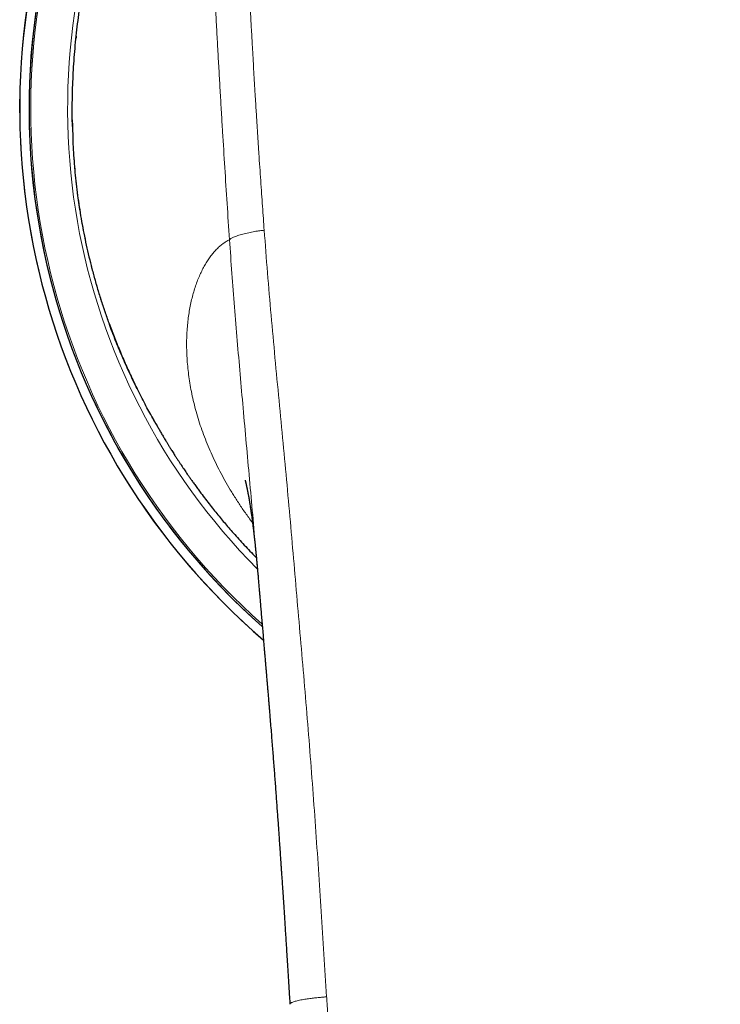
# Model space of a CAD drawing. Header units: millimetres. Extents: x 8 to 1004, y 12 to 903.
# Tile 3 of 56: x 445 to 472, y 352 to 390. Entities that reach past the tile are written whole.
import ezdxf

# ---------------------------------------------------------------- set-up
doc = ezdxf.new("R2010")
doc.units = ezdxf.units.MM

msp = doc.modelspace()

# ---------------------------------------------------------------- linework, layer by layer
at = {"color": 7, "linetype": 'Continuous', "lineweight": 30}
for p, q in [((447.023, 389.061), (447.016, 388.985)), ((446.871, 385.849), (446.874, 385.601)), ((446.874, 385.601), (446.887, 385.132)), ((448.291, 378.005), (448.291, 378.005)), ((453.968, 368.626), (453.966, 368.65))]:
    msp.add_line(p, q, dxfattribs=at)
at = {"color": 8, "linetype": 'Continuous', "lineweight": 0}
for p, q in [((446.874, 385.601), (446.874, 385.595)), ((446.888, 385.126), (446.874, 385.595)), ((446.888, 385.126), (446.887, 385.132))]:
    msp.add_line(p, q, dxfattribs=at)
at = {"color": 7, "linetype": 'Continuous', "lineweight": 30}
for radius, start, end in [(26.861, 310.7008, 229.3034), (26.5, 311.5036, 228.4964)]:
    msp.add_arc((471.715, 386.267), radius, start, end, dxfattribs=at)
at = {"color": 8, "linetype": 'Continuous', "lineweight": 0}
for radius, start, end in [(26.861, 2, 229.3037), (26.503, 2, 228.5074), (26.434, 90, 228.3491), (26.434, 311.6522, 90), (25.022, 155.0329, 224.8143)]:
    msp.add_arc((471.715, 386.267), radius, start, end, dxfattribs=at)
for points, knots in [([(471.715, 409.181), (471.478, 409.181), (471.003, 409.179), (470.292, 409.166), (469.582, 409.144), (468.873, 409.111), (468.164, 409.068), (467.453, 409.013), (466.737, 408.946), (466.045, 408.866), (465.378, 408.771), (464.736, 408.661), (464.092, 408.529), (463.495, 408.384), (462.945, 408.233), (462.444, 408.078), (461.948, 407.909), (461.452, 407.722), (460.956, 407.515), (460.461, 407.288), (459.972, 407.041), (459.49, 406.774), (459.019, 406.488), (458.561, 406.182), (458.117, 405.859), (457.689, 405.519), (457.278, 405.162), (456.892, 404.798), (456.53, 404.428), (456.191, 404.052), (455.867, 403.663), (455.558, 403.262), (455.265, 402.852), (454.993, 402.441), (454.743, 402.031), (454.513, 401.625), (454.298, 401.214), (454.096, 400.797), (453.891, 400.338), (453.686, 399.834), (453.484, 399.285), (453.302, 398.733), (453.139, 398.181), (452.995, 397.633), (452.87, 397.09), (452.76, 396.552), (452.665, 396.014), (452.575, 395.425), (452.494, 394.783), (452.426, 394.09), (452.376, 393.399), (452.343, 392.708), (452.328, 392.017), (452.329, 391.325), (452.344, 390.61), (452.375, 389.876), (452.417, 389.125), (452.459, 388.379), (452.501, 387.633), (452.544, 386.887), (452.588, 386.138), (452.645, 385.181), (452.717, 384.015), (452.804, 382.636), (452.867, 381.714), (452.898, 381.252)], [0, 0, 0, 0, 0.0171655, 0.0343205, 0.0514148, 0.0684772, 0.0855671, 0.1027444, 0.1200619, 0.1375401, 0.1530669, 0.1687483, 0.1846027, 0.2006, 0.2132327, 0.2258921, 0.238554, 0.251219, 0.2643358, 0.2775205, 0.2908039, 0.3041693, 0.3175775, 0.3309944, 0.3443933, 0.3577488, 0.3710535, 0.384337, 0.3967458, 0.4091924, 0.4216782, 0.4341769, 0.4466595, 0.4590958, 0.4707524, 0.48234, 0.4938774, 0.5053831, 0.5168741, 0.5315005, 0.5461153, 0.5606624, 0.575081, 0.5893363, 0.6032019, 0.6169623, 0.6306417, 0.644249, 0.6618174, 0.6792726, 0.6966329, 0.7139493, 0.7312756, 0.7486299, 0.7659044, 0.7849962, 0.8038084, 0.8224748, 0.8411069, 0.8597768, 0.8784705, 0.8971609, 0.9313993, 0.9656298, 1, 1, 1, 1]), ([(471.715, 409.185), (472.067, 409.182), (472.772, 409.178), (473.831, 409.144), (474.773, 409.096), (475.596, 409.042), (476.107, 409), (476.424, 408.971), (476.548, 408.959), (476.672, 408.946), (476.783, 408.934), (476.913, 408.92), (477.063, 408.903), (477.28, 408.877), (477.539, 408.844), (477.844, 408.801), (478.165, 408.751), (478.503, 408.694), (478.857, 408.627), (479.227, 408.551), (479.616, 408.463), (480.023, 408.361), (480.449, 408.243), (480.837, 408.126), (481.184, 408.012), (481.407, 407.934), (481.554, 407.881), (481.623, 407.855), (481.692, 407.829), (481.762, 407.803), (481.832, 407.776), (481.902, 407.749), (482.094, 407.673), (482.4, 407.546), (482.809, 407.362), (483.196, 407.175), (483.559, 406.986), (483.899, 406.796), (484.214, 406.608), (484.507, 406.423), (484.78, 406.241), (485.034, 406.062), (485.271, 405.887), (485.49, 405.718), (485.691, 405.556), (485.875, 405.402), (486.046, 405.254), (486.204, 405.111), (486.344, 404.981), (486.444, 404.886), (486.498, 404.833), (486.517, 404.815), (486.523, 404.809), (486.528, 404.804), (486.534, 404.798), (486.539, 404.793), (486.643, 404.691), (486.839, 404.492), (487.113, 404.195), (487.366, 403.904), (487.6, 403.618), (487.813, 403.342), (488.008, 403.077), (488.185, 402.822), (488.352, 402.572), (488.53, 402.291), (488.72, 401.975), (488.918, 401.621), (489.069, 401.333), (489.179, 401.115), (489.25, 400.969), (489.319, 400.822), (489.388, 400.674), (489.455, 400.525), (489.568, 400.266), (489.723, 399.89), (489.91, 399.389), (490.085, 398.872), (490.247, 398.338), (490.383, 397.838), (490.496, 397.375), (490.589, 396.953), (490.685, 396.475), (490.759, 396.051), (490.805, 395.76), (490.821, 395.654), (490.825, 395.624), (490.83, 395.595), (490.834, 395.565), (490.838, 395.536), (490.842, 395.506), (490.855, 395.416), (490.877, 395.258), (490.906, 395.027), (490.935, 394.777), (490.964, 394.508), (490.991, 394.22), (491.017, 393.912), (491.04, 393.586), (491.06, 393.255), (491.076, 392.921), (491.088, 392.586), (491.097, 392.236), (491.102, 391.887), (491.102, 391.54), (491.1, 391.21), (491.095, 390.977), (491.092, 390.845), (491.091, 390.803), (491.089, 390.761), (491.088, 390.719), (491.087, 390.677), (491.077, 390.374), (491.052, 389.809), (491.015, 389.124), (490.99, 388.695), (490.98, 388.524), (490.977, 388.471), (490.974, 388.418), (490.971, 388.364), (490.968, 388.315), (490.964, 388.24), (490.958, 388.138), (490.95, 388.001), (490.941, 387.832), (490.929, 387.628), (490.915, 387.385), (490.9, 387.122), (490.884, 386.837), (490.87, 386.593), (490.858, 386.396), (490.85, 386.251), (490.841, 386.101), (490.832, 385.962), (490.818, 385.719), (490.785, 385.179), (490.733, 384.332), (490.668, 383.296), (490.602, 382.271), (490.556, 381.59), (490.533, 381.252)], [0, 0, 0, 0, 0.025421, 0.050944, 0.076571, 0.093545, 0.110568, 0.113569, 0.116572, 0.119577, 0.122571, 0.124687, 0.12899, 0.133487, 0.140477, 0.147889, 0.155724, 0.163981, 0.172661, 0.181764, 0.191288, 0.201504, 0.212167, 0.223275, 0.23085, 0.238618, 0.240389, 0.24217, 0.24396, 0.24576, 0.247569, 0.249389, 0.251218, 0.262541, 0.273406, 0.283812, 0.293757, 0.303242, 0.312111, 0.320537, 0.328521, 0.336062, 0.343286, 0.350052, 0.356359, 0.362207, 0.367597, 0.372997, 0.377842, 0.381647, 0.383186, 0.383381, 0.383575, 0.383767, 0.383958, 0.384148, 0.384336, 0.394705, 0.404645, 0.414156, 0.423239, 0.431894, 0.439979, 0.447652, 0.454915, 0.462338, 0.472324, 0.482399, 0.492563, 0.496581, 0.500612, 0.504658, 0.508718, 0.512791, 0.516878, 0.529901, 0.543234, 0.556882, 0.570844, 0.585119, 0.595788, 0.606627, 0.617635, 0.632424, 0.639025, 0.639769, 0.640514, 0.64126, 0.642007, 0.642754, 0.643502, 0.644251, 0.64962, 0.655462, 0.661777, 0.668565, 0.675827, 0.683562, 0.691772, 0.700456, 0.708491, 0.716893, 0.725662, 0.734799, 0.743143, 0.751771, 0.759599, 0.760641, 0.761686, 0.762735, 0.763788, 0.764845, 0.765905, 0.786579, 0.807268, 0.817468, 0.818804, 0.82014, 0.821476, 0.822812, 0.824148, 0.825231, 0.828392, 0.831834, 0.835559, 0.841093, 0.847152, 0.853736, 0.860845, 0.86848, 0.872006, 0.875633, 0.879362, 0.88318, 0.886094, 0.897505, 0.923595, 0.949374, 0.974842, 1, 1, 1, 1]), ([(471.715, 408.236), (471.556, 408.235), (471.243, 408.233), (470.783, 408.227), (470.341, 408.218), (470.021, 408.208), (469.819, 408.202), (469.729, 408.198), (469.64, 408.195), (469.552, 408.191), (469.464, 408.188), (469.378, 408.184), (469.29, 408.18), (469.126, 408.172), (468.887, 408.159), (468.559, 408.14), (468.221, 408.117), (467.872, 408.091), (467.529, 408.063), (467.192, 408.031), (466.849, 407.996), (466.495, 407.957), (466.113, 407.908), (465.716, 407.852), (465.312, 407.787), (464.922, 407.716), (464.539, 407.638), (464.149, 407.55), (463.728, 407.445), (463.28, 407.32), (462.819, 407.176), (462.368, 407.02), (461.974, 406.87), (461.634, 406.73), (461.345, 406.603), (461.061, 406.471), (460.783, 406.333), (460.51, 406.19), (460.242, 406.041), (459.978, 405.886), (459.687, 405.705), (459.372, 405.496), (459.038, 405.256), (458.713, 405.006), (458.398, 404.745), (458.094, 404.475), (457.79, 404.185), (457.486, 403.872), (457.182, 403.533), (456.89, 403.182), (456.611, 402.819), (456.349, 402.449), (456.107, 402.081), (455.883, 401.714), (455.674, 401.345), (455.476, 400.965), (455.288, 400.576), (455.153, 400.273), (455.063, 400.059), (455.013, 399.938), (454.964, 399.816), (454.916, 399.693), (454.869, 399.569), (454.801, 399.388), (454.716, 399.148), (454.608, 398.827), (454.501, 398.481), (454.394, 398.11), (454.283, 397.688), (454.171, 397.213), (454.061, 396.684), (453.964, 396.143), (453.903, 395.74), (453.867, 395.48), (453.852, 395.367), (453.837, 395.254), (453.823, 395.14), (453.81, 395.026), (453.797, 394.912), (453.777, 394.73), (453.752, 394.479), (453.726, 394.17), (453.704, 393.87), (453.685, 393.579), (453.67, 393.294), (453.656, 392.941), (453.645, 392.516), (453.641, 392.009), (453.645, 391.488), (453.654, 391.116), (453.662, 390.896), (453.664, 390.833), (453.666, 390.769), (453.669, 390.703), (453.671, 390.635), (453.674, 390.566), (453.679, 390.451), (453.687, 390.288), (453.698, 390.064), (453.706, 389.898), (453.712, 389.801), (453.712, 389.786), (453.713, 389.778), (453.713, 389.769), (453.714, 389.759), (453.715, 389.748), (453.716, 389.721), (453.719, 389.675), (453.722, 389.604), (453.727, 389.522), (453.732, 389.427), (453.738, 389.321), (453.745, 389.203), (453.752, 389.078), (453.759, 388.948), (453.765, 388.842), (453.77, 388.76), (453.773, 388.702), (453.776, 388.65), (453.789, 388.42), (453.809, 388.065), (453.837, 387.581), (453.862, 387.153), (453.882, 386.83), (453.895, 386.608), (453.903, 386.487), (453.91, 386.363), (453.918, 386.231), (453.927, 386.093), (453.936, 385.95), (453.945, 385.809), (453.962, 385.528), (453.989, 385.112), (454.024, 384.567), (454.059, 384.036), (454.094, 383.522), (454.128, 383.022), (454.162, 382.538), (454.195, 382.07), (454.218, 381.763), (454.229, 381.612)], [0, 0, 0, 0, 0.0121174, 0.0237825, 0.0349959, 0.0457584, 0.0480656, 0.0503512, 0.0526149, 0.0548568, 0.0570771, 0.0592755, 0.0614522, 0.0637342, 0.0717546, 0.0796605, 0.0886847, 0.0975561, 0.1062753, 0.114843, 0.1232599, 0.1324982, 0.1419169, 0.1526042, 0.1629707, 0.1730205, 0.1827578, 0.1927309, 0.2034275, 0.2158683, 0.2281409, 0.2402574, 0.2522304, 0.2603501, 0.2683998, 0.2763838, 0.2843066, 0.2921728, 0.299987, 0.3077836, 0.3157284, 0.3263015, 0.3368645, 0.3474305, 0.3580129, 0.3684619, 0.378878, 0.3905959, 0.4023861, 0.4142661, 0.4262528, 0.4381161, 0.4497172, 0.4607391, 0.4718537, 0.483072, 0.4944049, 0.5058626, 0.5092914, 0.5127328, 0.5161871, 0.5196544, 0.5231351, 0.5266292, 0.5349202, 0.5432905, 0.5533624, 0.5635553, 0.5738739, 0.5878972, 0.6021635, 0.616682, 0.6314618, 0.6344622, 0.6374707, 0.6404875, 0.6435125, 0.646546, 0.6495878, 0.6526382, 0.661071, 0.6695697, 0.6772148, 0.6849143, 0.6926692, 0.6998435, 0.7128924, 0.7262899, 0.7400396, 0.7541445, 0.7557623, 0.7574223, 0.7591245, 0.7608689, 0.7626555, 0.7644843, 0.7663553, 0.771718, 0.7773998, 0.784142, 0.7848589, 0.7850612, 0.7852844, 0.7855283, 0.7857932, 0.7860789, 0.7863854, 0.7878869, 0.7897502, 0.7919753, 0.7944366, 0.7972275, 0.8003478, 0.8037975, 0.8071056, 0.8106686, 0.8121381, 0.8136469, 0.8151951, 0.8162999, 0.8317951, 0.8432813, 0.8545501, 0.8656016, 0.8688165, 0.8720125, 0.8751897, 0.8786196, 0.88239, 0.8861355, 0.8898559, 0.8935513, 0.9082927, 0.9226231, 0.9365429, 0.9500528, 0.963153, 0.975844, 0.9881262, 1, 1, 1, 1]), ([(448.291, 378.005), (448.22, 378.204), (448.077, 378.601), (447.886, 379.201), (447.711, 379.802), (447.554, 380.405), (447.414, 381.006), (447.282, 381.647), (447.163, 382.324), (447.059, 383.037), (446.979, 383.743), (446.92, 384.442), (446.898, 384.898), (446.888, 385.126)], [0, 0, 0, 0, 0.084363, 0.168375, 0.252088, 0.335554, 0.418821, 0.501935, 0.601534, 0.701058, 0.800589, 0.900208, 1, 1, 1, 1]), ([(454.229, 381.612), (454.202, 381.609), (454.146, 381.604), (454.058, 381.595), (453.961, 381.581), (453.856, 381.564), (453.745, 381.544), (453.631, 381.521), (453.519, 381.495), (453.411, 381.467), (453.309, 381.438), (453.215, 381.408), (453.13, 381.378), (453.058, 381.349), (452.998, 381.321), (452.953, 381.296), (452.921, 381.273), (452.905, 381.259), (452.898, 381.252)], [0, 0, 0, 0, 0.044393, 0.09297, 0.148081, 0.210218, 0.278392, 0.350716, 0.425103, 0.499975, 0.574812, 0.649103, 0.721299, 0.789348, 0.851412, 0.906547, 0.955287, 1, 1, 1, 1]), ([(454.229, 381.612), (454.27, 381.069), (454.353, 379.984), (454.492, 378.354), (454.641, 376.723), (454.797, 375.09), (454.952, 373.465), (455.104, 371.848), (455.25, 370.237), (455.39, 368.624), (455.529, 366.998), (455.672, 365.361), (455.814, 363.712), (455.948, 362.06), (456.076, 360.405), (456.196, 358.758), (456.309, 357.12), (456.417, 355.489), (456.521, 353.856), (456.589, 352.767), (456.623, 352.222)], [0, 0, 0, 0, 0.056011, 0.112011, 0.168004, 0.223993, 0.279979, 0.334963, 0.389948, 0.444935, 0.499928, 0.55593, 0.611939, 0.667953, 0.723968, 0.779981, 0.834987, 0.889989, 0.944992, 1, 1, 1, 1]), ([(452.898, 381.252), (452.854, 381.229), (452.765, 381.183), (452.636, 381.094), (452.511, 380.991), (452.389, 380.873), (452.272, 380.743), (452.16, 380.599), (452.053, 380.444), (451.952, 380.277), (451.855, 380.097), (451.763, 379.904), (451.676, 379.698), (451.597, 379.482), (451.525, 379.254), (451.46, 379.017), (451.404, 378.772), (451.356, 378.518), (451.317, 378.256), (451.286, 377.982), (451.265, 377.699), (451.254, 377.405), (451.254, 377.103), (451.264, 376.794), (451.286, 376.48), (451.318, 376.161), (451.363, 375.838), (451.419, 375.509), (451.488, 375.174), (451.57, 374.833), (451.667, 374.485), (451.777, 374.135), (451.902, 373.781), (452.04, 373.428), (452.19, 373.075), (452.353, 372.723), (452.53, 372.371), (452.721, 372.016), (452.927, 371.661), (453.148, 371.304), (453.383, 370.95), (453.594, 370.65), (453.731, 370.47), (453.78, 370.405)], [0, 0, 0, 0, 0.024832, 0.049663, 0.074492, 0.09932, 0.12415, 0.148539, 0.172931, 0.197324, 0.221717, 0.246553, 0.271388, 0.296222, 0.321055, 0.345886, 0.370272, 0.394657, 0.419041, 0.443424, 0.468252, 0.493082, 0.517914, 0.542746, 0.567578, 0.591968, 0.616359, 0.640751, 0.66514, 0.689969, 0.714796, 0.739624, 0.764454, 0.789285, 0.813674, 0.838064, 0.862456, 0.886849, 0.911684, 0.936516, 0.961344, 0.986169, 1, 1, 1, 1]), ([(453.966, 368.65), (453.946, 368.877), (453.887, 369.562), (453.787, 370.702), (453.666, 372.07), (453.543, 373.437), (453.422, 374.778), (453.305, 376.093), (453.194, 377.383), (453.089, 378.672), (452.989, 379.963), (452.928, 380.822), (452.898, 381.252)], [0, 0, 0, 0, 0.053634, 0.161827, 0.269912, 0.378057, 0.486432, 0.588845, 0.691414, 0.794087, 0.896918, 1, 1, 1, 1]), ([(456.623, 352.222), (456.609, 352.221), (456.576, 352.218), (456.521, 352.214), (456.457, 352.209), (456.38, 352.202), (456.292, 352.194), (456.201, 352.185), (456.111, 352.174), (456.021, 352.163), (455.927, 352.15), (455.829, 352.136), (455.729, 352.119), (455.632, 352.101), (455.538, 352.081), (455.454, 352.061), (455.382, 352.04), (455.324, 352.019), (455.28, 352), (455.248, 351.983), (455.226, 351.966), (455.215, 351.952), (455.211, 351.942), (455.212, 351.937), (455.212, 351.936)], [0, 0, 0, 0, 0.019704, 0.043856, 0.072747, 0.106832, 0.14672, 0.193112, 0.232578, 0.276261, 0.324203, 0.376259, 0.432081, 0.49116, 0.552966, 0.617191, 0.681006, 0.741666, 0.799091, 0.853027, 0.903243, 0.949627, 0.992208, 1, 1, 1, 1]), ([(471.716, 300.817), (471.708, 300.817), (471.686, 300.817), (471.646, 300.817), (471.589, 300.817), (471.515, 300.817), (471.425, 300.818), (471.319, 300.82), (471.195, 300.822), (471.056, 300.825), (470.899, 300.83), (470.726, 300.836), (470.537, 300.844), (470.331, 300.854), (470.109, 300.868), (469.87, 300.884), (469.615, 300.904), (469.354, 300.927), (469.089, 300.954), (468.819, 300.984), (468.537, 301.018), (468.243, 301.058), (467.939, 301.102), (467.624, 301.152), (467.3, 301.209), (466.964, 301.273), (466.635, 301.343), (466.314, 301.418), (466.002, 301.498), (465.683, 301.587), (465.357, 301.688), (465.024, 301.801), (464.712, 301.918), (464.421, 302.037), (464.153, 302.157), (463.883, 302.287), (463.613, 302.43), (463.342, 302.585), (463.086, 302.744), (462.844, 302.907), (462.617, 303.072), (462.393, 303.247), (462.174, 303.433), (461.96, 303.63), (461.752, 303.838), (461.55, 304.057), (461.364, 304.281), (461.192, 304.509), (461.034, 304.739), (460.884, 304.981), (460.744, 305.233), (460.614, 305.491), (460.494, 305.754), (460.383, 306.023), (460.279, 306.297), (460.168, 306.62), (460.052, 306.996), (459.936, 307.426), (459.831, 307.866), (459.736, 308.316), (459.65, 308.774), (459.572, 309.24), (459.5, 309.729), (459.432, 310.241), (459.37, 310.779), (459.314, 311.325), (459.262, 311.88), (459.205, 312.525), (459.144, 313.263), (459.077, 314.096), (459.012, 314.947), (458.948, 315.814), (458.898, 316.507), (458.861, 317.021), (458.838, 317.351), (458.815, 317.684), (458.791, 318.019), (458.768, 318.348), (458.736, 318.813), (458.695, 319.409), (458.64, 320.225), (458.58, 321.116), (458.517, 322.077), (458.456, 323.023), (458.396, 323.954), (458.338, 324.869), (458.281, 325.757), (458.227, 326.617), (458.175, 327.45), (458.123, 328.269), (458.073, 329.074), (458.024, 329.861), (457.976, 330.629), (457.929, 331.379), (457.882, 332.116), (457.834, 332.884), (457.784, 333.681), (457.732, 334.506), (457.682, 335.313), (457.632, 336.101), (457.584, 336.87), (457.536, 337.62), (457.49, 338.352), (457.446, 339.065), (457.402, 339.759), (457.359, 340.435), (457.318, 341.092), (457.279, 341.719), (457.241, 342.317), (457.205, 342.886), (457.171, 343.438), (457.137, 343.973), (457.104, 344.495), (457.073, 345.001), (457.042, 345.493), (457.012, 345.968), (456.983, 346.427), (456.956, 346.868), (456.93, 347.285), (456.905, 347.678), (456.882, 348.048), (456.86, 348.403), (456.839, 348.743), (456.819, 349.068), (456.799, 349.378), (456.781, 349.673), (456.764, 349.954), (456.747, 350.219), (456.732, 350.468), (456.717, 350.701), (456.704, 350.918), (456.691, 351.121), (456.68, 351.309), (456.669, 351.481), (456.659, 351.639), (456.65, 351.782), (456.642, 351.912), (456.635, 352.028), (456.629, 352.129), (456.625, 352.193), (456.623, 352.222)], [0, 0, 0, 0, 0.000398, 0.001073, 0.002024, 0.003253, 0.004759, 0.006542, 0.008602, 0.010939, 0.013554, 0.016446, 0.019616, 0.023062, 0.026786, 0.030785, 0.035061, 0.039612, 0.043922, 0.048452, 0.0532, 0.058164, 0.063343, 0.068638, 0.074142, 0.079858, 0.085791, 0.091, 0.096376, 0.101922, 0.107634, 0.113504, 0.119523, 0.124353, 0.12927, 0.134277, 0.139379, 0.144586, 0.149905, 0.154524, 0.159214, 0.163966, 0.168774, 0.173637, 0.178555, 0.183533, 0.188579, 0.193171, 0.197848, 0.202617, 0.207445, 0.212309, 0.217126, 0.221984, 0.226891, 0.231852, 0.239175, 0.246628, 0.254211, 0.261914, 0.269724, 0.277627, 0.285624, 0.29454, 0.303588, 0.312774, 0.322098, 0.331556, 0.34527, 0.359256, 0.373517, 0.388053, 0.402865, 0.408364, 0.413901, 0.419475, 0.425086, 0.430733, 0.436038, 0.448443, 0.460709, 0.47708, 0.493195, 0.509053, 0.524653, 0.539994, 0.555076, 0.569282, 0.583254, 0.596991, 0.610496, 0.62377, 0.636581, 0.64917, 0.661537, 0.673682, 0.687853, 0.70171, 0.715256, 0.72849, 0.741412, 0.754024, 0.766325, 0.778316, 0.789996, 0.801366, 0.812425, 0.823174, 0.833024, 0.842598, 0.851896, 0.860918, 0.869664, 0.878237, 0.886528, 0.894535, 0.90226, 0.909703, 0.916862, 0.923354, 0.929594, 0.935583, 0.941321, 0.946808, 0.952043, 0.957028, 0.961761, 0.966242, 0.970473, 0.974383, 0.978051, 0.981477, 0.98466, 0.987555, 0.990216, 0.992642, 0.994834, 0.99679, 0.998513, 1, 1, 1, 1])]:
    msp.add_open_spline(points, degree=3, knots=knots, dxfattribs=at)
at = {"color": 7, "linetype": 'Continuous', "lineweight": 30}
for points, knots in [([(446.874, 385.595), (446.872, 385.744), (446.867, 386.042), (446.87, 386.496), (446.879, 386.953), (446.897, 387.415), (446.922, 387.881), (446.955, 388.35), (446.997, 388.821), (447.047, 389.296), (447.106, 389.772), (447.173, 390.25), (447.25, 390.73), (447.335, 391.211), (447.43, 391.693), (447.535, 392.174), (447.619, 392.54), (447.672, 392.745), (447.684, 392.789)], [0, 0, 0, 0, 0.065355, 0.130648, 0.195896, 0.261113, 0.326317, 0.391523, 0.456749, 0.522011, 0.587328, 0.65272, 0.718206, 0.783806, 0.849545, 0.915444, 0.98153, 1, 1, 1, 1]), ([(446.887, 385.132), (446.893, 384.99), (446.906, 384.705), (446.935, 384.271), (446.972, 383.835), (447.018, 383.395), (447.072, 382.952), (447.136, 382.507), (447.208, 382.059), (447.29, 381.61), (447.381, 381.159), (447.482, 380.708), (447.592, 380.256), (447.712, 379.804), (447.841, 379.352), (447.981, 378.902), (448.13, 378.452), (448.237, 378.154), (448.291, 378.005)], [0, 0, 0, 0, 0.062408, 0.124735, 0.187004, 0.249236, 0.31145, 0.373668, 0.435905, 0.498181, 0.560513, 0.622917, 0.685414, 0.748022, 0.810763, 0.873658, 0.93673, 1, 1, 1, 1]), ([(450.083, 374.186), (450.04, 374.261), (449.894, 374.512), (449.649, 374.963), (449.351, 375.54), (449.061, 376.145), (448.787, 376.757), (448.528, 377.377), (448.37, 377.796), (448.291, 378.005)], [0, 0, 0, 0, 0.061653, 0.205823, 0.364469, 0.523192, 0.682009, 0.840937, 1, 1, 1, 1]), ([(448.298, 378.008), (448.364, 377.828), (448.498, 377.467), (448.715, 376.934), (448.944, 376.405), (449.157, 375.943), (449.298, 375.658), (449.354, 375.546)], [0, 0, 0, 0, 0.215058, 0.429975, 0.64477, 0.859456, 1, 1, 1, 1]), ([(449.927, 374.461), (449.927, 374.462), (449.927, 374.462), (449.929, 374.458), (449.932, 374.453), (449.935, 374.447), (449.94, 374.438), (449.949, 374.422), (449.962, 374.398), (449.98, 374.366), (450, 374.33), (450.019, 374.295), (450.039, 374.259), (450.059, 374.224), (450.099, 374.152), (450.157, 374.05), (450.234, 373.918), (450.31, 373.786), (450.391, 373.649), (450.457, 373.54), (450.505, 373.46), (450.532, 373.416), (450.555, 373.379), (450.576, 373.345), (450.6, 373.306), (450.631, 373.256), (450.668, 373.196), (450.712, 373.127), (450.757, 373.055), (450.811, 372.971), (450.87, 372.879), (450.935, 372.78), (450.996, 372.686), (451.055, 372.597), (451.113, 372.511), (451.169, 372.428), (451.225, 372.346), (451.275, 372.273), (451.319, 372.209), (451.354, 372.158), (451.383, 372.117), (451.406, 372.084), (451.429, 372.051), (451.459, 372.009), (451.496, 371.957), (451.541, 371.894), (451.59, 371.826), (451.643, 371.754), (451.696, 371.681), (451.748, 371.61), (451.843, 371.483), (451.978, 371.304), (452.154, 371.076), (452.326, 370.859), (452.494, 370.652), (452.661, 370.452), (452.828, 370.254), (453.009, 370.046), (453.203, 369.828), (453.412, 369.598), (453.627, 369.368), (453.8, 369.187), (453.902, 369.084), (453.928, 369.058)], [0, 0, 0, 0, 0.011726, 0.020845, 0.030129, 0.03958, 0.048355, 0.055953, 0.064066, 0.071173, 0.07649, 0.082036, 0.087664, 0.093329, 0.099031, 0.121829, 0.14279, 0.164815, 0.188165, 0.212845, 0.221925, 0.229624, 0.235941, 0.241156, 0.247672, 0.256143, 0.266569, 0.278934, 0.291766, 0.304105, 0.322498, 0.339672, 0.355628, 0.371373, 0.38601, 0.400433, 0.414705, 0.428827, 0.438622, 0.448064, 0.455385, 0.460277, 0.465174, 0.472372, 0.481873, 0.492304, 0.50452, 0.517179, 0.529692, 0.542058, 0.554279, 0.595664, 0.635319, 0.673276, 0.709569, 0.744439, 0.77952, 0.815173, 0.856397, 0.898389, 0.941167, 0.984746, 1, 1, 1, 1]), ([(453.495, 372.032), (453.495, 372.032), (453.495, 372.031), (453.496, 372.028), (453.498, 372.022), (453.501, 372.011), (453.505, 371.994), (453.511, 371.972), (453.516, 371.95), (453.521, 371.93), (453.525, 371.913), (453.529, 371.897), (453.531, 371.888), (453.533, 371.88), (453.538, 371.858), (453.542, 371.841), (453.545, 371.826), (453.549, 371.81), (453.553, 371.791), (453.558, 371.769), (453.563, 371.746), (453.567, 371.725), (453.571, 371.708), (453.574, 371.693), (453.577, 371.677), (453.582, 371.653), (453.588, 371.621), (453.595, 371.586), (453.601, 371.555), (453.607, 371.524), (453.613, 371.489), (453.622, 371.44), (453.634, 371.377), (453.647, 371.3), (453.66, 371.223), (453.674, 371.139), (453.688, 371.052), (453.7, 370.972), (453.712, 370.897), (453.722, 370.825), (453.733, 370.75), (453.745, 370.669), (453.756, 370.587), (453.766, 370.51), (453.775, 370.442), (453.783, 370.379), (453.791, 370.322), (453.796, 370.277), (453.801, 370.24), (453.805, 370.206), (453.81, 370.165), (453.816, 370.115), (453.823, 370.055), (453.831, 369.986), (453.843, 369.888), (453.856, 369.765), (453.872, 369.622), (453.888, 369.469), (453.904, 369.309), (453.92, 369.144), (453.935, 368.989), (453.947, 368.857), (453.957, 368.744), (453.963, 368.672), (453.967, 368.633), (453.967, 368.626)], [0, 0, 0, 0, 0.0130634, 0.0270246, 0.0412646, 0.0641521, 0.0872855, 0.1106617, 0.134516, 0.1475484, 0.1599831, 0.1718519, 0.1837345, 0.1937928, 0.2010073, 0.2070334, 0.2141114, 0.2223227, 0.2319806, 0.2431375, 0.2554344, 0.2653148, 0.2729047, 0.2783447, 0.2846216, 0.2929207, 0.3084919, 0.3223645, 0.333069, 0.343755, 0.3561918, 0.3696447, 0.3933109, 0.4173267, 0.4397009, 0.4626253, 0.4861687, 0.5086217, 0.5270862, 0.5455148, 0.5639947, 0.5832347, 0.6045501, 0.6214134, 0.636985, 0.6512592, 0.6640477, 0.6749454, 0.6815603, 0.6883911, 0.6970485, 0.7075471, 0.7198931, 0.7340933, 0.7501477, 0.7802657, 0.8089759, 0.8362668, 0.8711021, 0.9032663, 0.9327386, 0.959496, 0.9786004, 0.9960076, 1, 1, 1, 1]), ([(453.966, 368.65), (453.966, 368.645), (453.967, 368.633), (453.971, 368.598), (453.975, 368.549), (453.981, 368.487), (453.988, 368.414), (453.995, 368.329), (454.003, 368.237), (454.011, 368.139), (454.02, 368.036), (454.031, 367.905), (454.044, 367.745), (454.06, 367.552), (454.078, 367.342), (454.098, 367.113), (454.119, 366.864), (454.141, 366.602), (454.165, 366.325), (454.187, 366.063), (454.207, 365.825), (454.225, 365.619), (454.241, 365.426), (454.257, 365.245), (454.271, 365.078), (454.284, 364.924), (454.297, 364.78), (454.308, 364.646), (454.318, 364.523), (454.327, 364.416), (454.335, 364.325), (454.341, 364.252), (454.346, 364.193), (454.35, 364.146), (454.354, 364.099), (454.359, 364.045), (454.364, 363.976), (454.372, 363.89), (454.38, 363.791), (454.389, 363.678), (454.4, 363.554), (454.411, 363.415), (454.424, 363.264), (454.437, 363.106), (454.454, 362.887), (454.476, 362.616), (454.502, 362.295), (454.526, 361.987), (454.55, 361.691), (454.572, 361.398), (454.595, 361.107), (454.617, 360.815), (454.639, 360.526), (454.661, 360.236), (454.682, 359.946), (454.703, 359.655), (454.724, 359.372), (454.744, 359.1), (454.762, 358.843), (454.78, 358.595), (454.797, 358.358), (454.812, 358.131), (454.825, 357.946), (454.835, 357.799), (454.843, 357.689), (454.851, 357.577), (454.859, 357.459), (454.868, 357.329), (454.877, 357.185), (454.889, 357.02), (454.901, 356.835), (454.915, 356.627), (454.93, 356.402), (454.946, 356.161), (454.963, 355.91), (454.979, 355.652), (454.997, 355.388), (455.015, 355.11), (455.034, 354.817), (455.053, 354.51), (455.074, 354.189), (455.096, 353.842), (455.119, 353.467), (455.145, 353.064), (455.171, 352.645), (455.194, 352.266), (455.209, 352.028), (455.215, 351.936)], [0, 0, 0, 0, 0.002037, 0.005027, 0.00843, 0.012375, 0.016864, 0.022, 0.027558, 0.033419, 0.039585, 0.046054, 0.056833, 0.068363, 0.080643, 0.094633, 0.109482, 0.125192, 0.14176, 0.159187, 0.172095, 0.184484, 0.196075, 0.206868, 0.216864, 0.226062, 0.234463, 0.242784, 0.250141, 0.256534, 0.261964, 0.266429, 0.269676, 0.272489, 0.275002, 0.278079, 0.282188, 0.287329, 0.293501, 0.300064, 0.307494, 0.315789, 0.32495, 0.334637, 0.344181, 0.364093, 0.383267, 0.401705, 0.419409, 0.436378, 0.454228, 0.471477, 0.488737, 0.506028, 0.523349, 0.540703, 0.558088, 0.573996, 0.589386, 0.604148, 0.618283, 0.631789, 0.644669, 0.651429, 0.658003, 0.664412, 0.671335, 0.679095, 0.687692, 0.697127, 0.708472, 0.720831, 0.734205, 0.748593, 0.763996, 0.77888, 0.794604, 0.811169, 0.828573, 0.84682, 0.865908, 0.885838, 0.908735, 0.932653, 0.957594, 0.983557, 1, 1, 1, 1]), ([(471.715, 299.492), (471.791, 299.492), (471.961, 299.492), (472.221, 299.496), (472.49, 299.502), (472.745, 299.51), (472.982, 299.52), (473.201, 299.531), (473.403, 299.543), (473.593, 299.555), (473.771, 299.567), (473.936, 299.58), (474.089, 299.593), (474.23, 299.605), (474.358, 299.617), (474.474, 299.628), (474.577, 299.638), (474.667, 299.648), (474.744, 299.656), (474.807, 299.663), (474.855, 299.668), (474.889, 299.672), (474.912, 299.675), (474.936, 299.678), (474.968, 299.681), (475.009, 299.686), (475.059, 299.692), (475.132, 299.701), (475.233, 299.713), (475.365, 299.73), (475.518, 299.75), (475.689, 299.773), (475.87, 299.799), (476.053, 299.826), (476.236, 299.854), (476.401, 299.881), (476.549, 299.907), (476.679, 299.929), (476.809, 299.953), (476.938, 299.978), (477.06, 300.001), (477.17, 300.023), (477.263, 300.043), (477.338, 300.059), (477.393, 300.071), (477.431, 300.079), (477.457, 300.085), (477.487, 300.091), (477.524, 300.099), (477.572, 300.11), (477.633, 300.124), (477.708, 300.142), (477.792, 300.161), (477.876, 300.182), (477.986, 300.209), (478.121, 300.244), (478.277, 300.285), (478.431, 300.328), (478.59, 300.374), (478.758, 300.425), (478.939, 300.483), (479.131, 300.547), (479.3, 300.606), (479.442, 300.658), (479.552, 300.7), (479.658, 300.742), (479.756, 300.781), (479.843, 300.817), (479.921, 300.85), (479.991, 300.88), (480.053, 300.908), (480.105, 300.931), (480.146, 300.95), (480.177, 300.964), (480.206, 300.977), (480.242, 300.994), (480.291, 301.017), (480.352, 301.046), (480.424, 301.081), (480.509, 301.123), (480.605, 301.172), (480.712, 301.228), (480.831, 301.292), (480.959, 301.364), (481.091, 301.441), (481.226, 301.522), (481.388, 301.624), (481.578, 301.749), (481.795, 301.9), (482.018, 302.068), (482.248, 302.252), (482.482, 302.456), (482.714, 302.674), (482.926, 302.89), (483.117, 303.103), (483.29, 303.31), (483.459, 303.528), (483.607, 303.738), (483.735, 303.934), (483.842, 304.111), (483.942, 304.284), (484.031, 304.45), (484.11, 304.606), (484.181, 304.752), (484.246, 304.892), (484.305, 305.025), (484.358, 305.151), (484.405, 305.265), (484.445, 305.368), (484.48, 305.458), (484.51, 305.537), (484.534, 305.604), (484.554, 305.66), (484.572, 305.709), (484.591, 305.765), (484.613, 305.83), (484.637, 305.901), (484.662, 305.978), (484.691, 306.068), (484.725, 306.176), (484.761, 306.296), (484.802, 306.438), (484.848, 306.604), (484.899, 306.795), (484.951, 307.004), (485.005, 307.23), (485.059, 307.473), (485.111, 307.719), (485.159, 307.966), (485.205, 308.214), (485.25, 308.474), (485.294, 308.745), (485.338, 309.028), (485.379, 309.321), (485.43, 309.704), (485.486, 310.171), (485.545, 310.721), (485.615, 311.457), (485.692, 312.384), (485.78, 313.502), (485.865, 314.629), (485.946, 315.767), (486.026, 316.919), (486.103, 318.065), (486.18, 319.202), (486.253, 320.325), (486.326, 321.443), (486.396, 322.552), (486.465, 323.651), (486.533, 324.741), (486.6, 325.822), (486.657, 326.746), (486.705, 327.518), (486.743, 328.138), (486.781, 328.754), (486.818, 329.363), (486.855, 329.962), (486.89, 330.535), (486.924, 331.084), (486.956, 331.61), (486.988, 332.122), (487.019, 332.622), (487.049, 333.112), (487.078, 333.59), (487.101, 333.953), (487.116, 334.199), (487.124, 334.329), (487.131, 334.446), (487.138, 334.553), (487.144, 334.647), (487.149, 334.73), (487.153, 334.801), (487.157, 334.861), (487.16, 334.91), (487.163, 334.96), (487.167, 335.018), (487.171, 335.091), (487.177, 335.183), (487.184, 335.297), (487.193, 335.434), (487.202, 335.588), (487.213, 335.758), (487.224, 335.944), (487.236, 336.135), (487.248, 336.333), (487.261, 336.537), (487.275, 336.758), (487.29, 336.994), (487.305, 337.246), (487.322, 337.515), (487.34, 337.798), (487.358, 338.095), (487.377, 338.407), (487.398, 338.734), (487.419, 339.076), (487.441, 339.432), (487.464, 339.801), (487.488, 340.183), (487.513, 340.58), (487.539, 340.995), (487.566, 341.428), (487.594, 341.88), (487.623, 342.347), (487.653, 342.829), (487.684, 343.327), (487.716, 343.841), (487.749, 344.37), (487.783, 344.915), (487.818, 345.476), (487.853, 346.052), (487.89, 346.643), (487.928, 347.25), (487.967, 347.872), (488.005, 348.492), (488.043, 349.107), (488.081, 349.719), (488.12, 350.343), (488.16, 350.98), (488.193, 351.513), (488.213, 351.833), (488.219, 351.937)], [0, 0, 0, 0, 0.003678, 0.008248, 0.0125955, 0.0167203, 0.0206217, 0.0240955, 0.0273704, 0.0304463, 0.0333232, 0.0360014, 0.0384808, 0.0407616, 0.042844, 0.0447278, 0.0464131, 0.047871, 0.0491186, 0.0501547, 0.0509793, 0.0514461, 0.0518011, 0.052117, 0.0526258, 0.0533347, 0.0541508, 0.055051, 0.0569199, 0.0590718, 0.0615068, 0.0644175, 0.0674103, 0.0704006, 0.0733901, 0.0763807, 0.0785138, 0.080649, 0.082787, 0.0849284, 0.0870224, 0.0888268, 0.090357, 0.0916108, 0.0925865, 0.0930815, 0.093459, 0.0939138, 0.0945342, 0.0953209, 0.0962746, 0.0976141, 0.0990422, 0.1004464, 0.1018263, 0.1045502, 0.1071697, 0.1096918, 0.1123319, 0.1151823, 0.1182453, 0.1215228, 0.1250167, 0.1269135, 0.1288657, 0.1307299, 0.1324299, 0.1339648, 0.1353338, 0.1365362, 0.1376657, 0.1385921, 0.1393154, 0.1398528, 0.1402302, 0.140886, 0.1417573, 0.1428448, 0.1441494, 0.1456724, 0.1474151, 0.1493792, 0.1515668, 0.1539717, 0.1564663, 0.1590079, 0.1615961, 0.1657566, 0.1700303, 0.1744159, 0.1792988, 0.1843126, 0.1894581, 0.1947381, 0.1989898, 0.2033439, 0.207811, 0.2123853, 0.2157705, 0.2191794, 0.222435, 0.2254802, 0.22831, 0.2309321, 0.2333546, 0.2357967, 0.2380128, 0.2400088, 0.2417893, 0.2433582, 0.2447204, 0.2458762, 0.2468276, 0.247588, 0.248424, 0.249698, 0.2509118, 0.2520515, 0.2536615, 0.2554821, 0.2575109, 0.2597453, 0.2626697, 0.265877, 0.2693623, 0.2731209, 0.2771479, 0.2814393, 0.2853254, 0.2894012, 0.2936653, 0.2981163, 0.3027526, 0.3075714, 0.3124831, 0.3214596, 0.3304006, 0.3393144, 0.3573721, 0.3754761, 0.3937207, 0.4121714, 0.4308277, 0.4496819, 0.4678673, 0.4861235, 0.5042418, 0.5222148, 0.5400373, 0.5577041, 0.5752135, 0.5925686, 0.6026797, 0.6127394, 0.6227482, 0.6326731, 0.6423822, 0.6518619, 0.6605901, 0.6691147, 0.6774358, 0.6855536, 0.6934681, 0.7012739, 0.7088715, 0.7111582, 0.7132588, 0.7151709, 0.7168946, 0.7184297, 0.7197764, 0.7209347, 0.7219045, 0.7226859, 0.7233263, 0.7243269, 0.725517, 0.7268642, 0.7288361, 0.7310698, 0.7335653, 0.7363226, 0.7393417, 0.7426226, 0.7456758, 0.7489917, 0.7525703, 0.7564116, 0.7605157, 0.7648825, 0.769512, 0.774321, 0.7793841, 0.7847013, 0.7902724, 0.7960976, 0.802066, 0.8082793, 0.8147376, 0.8214409, 0.8285334, 0.835881, 0.8434836, 0.8513412, 0.8594538, 0.8678213, 0.8764439, 0.8853214, 0.8944539, 0.9038415, 0.9134841, 0.9233818, 0.9335346, 0.9439427, 0.9537077, 0.9636872, 0.9738813, 0.9842901, 0.9949137, 1, 1, 1, 1])]:
    msp.add_open_spline(points, degree=3, knots=knots, dxfattribs=at)

doc.saveas('drawing.dxf')
